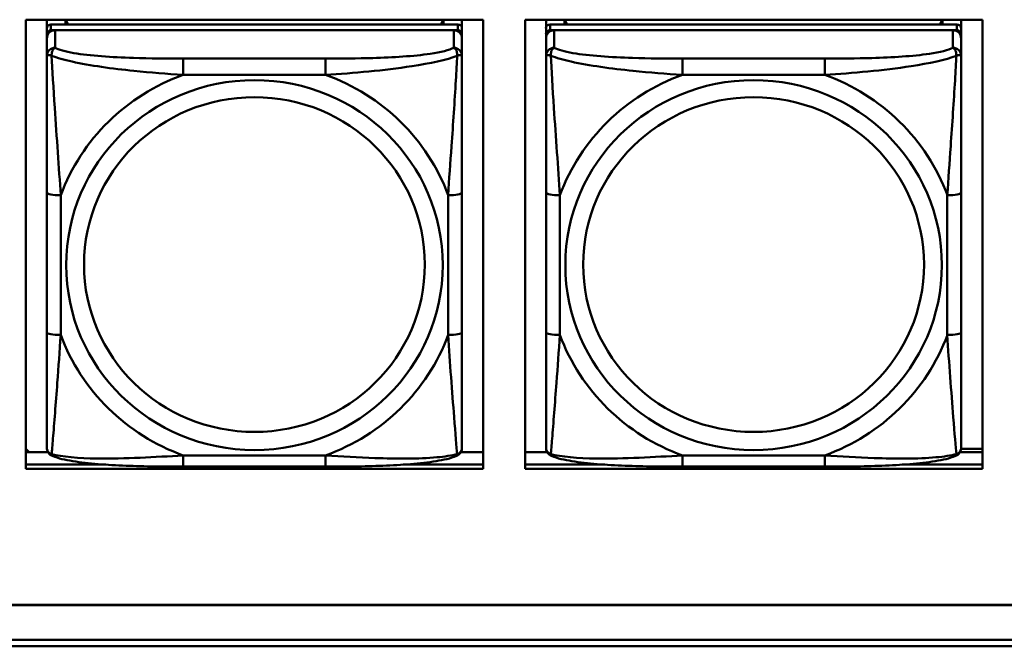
# Model space of a CAD drawing. Header units: inches. Extents: x 0.8 to 72.9, y -5.1 to 48.7.
# Tile 103 of 237: x 41.7 to 43.1, y 13.7 to 14.6. Entities that reach past the tile are written whole.
import ezdxf

# ---------------------------------------------------------------- set-up
doc = ezdxf.new("R2010")
doc.units = ezdxf.units.IN
doc.header["$MEASUREMENT"] = 0
doc.layers.add('Visible Edges(ROSSANSI)', color=7, linetype='Continuous', lineweight=50)
doc.layers.add('Visible Tangent Edges(ROSSANSI)', color=7, linetype='Continuous', lineweight=50)

msp = doc.modelspace()

# ---------------------------------------------------------------- linework, layer by layer
at = {"layer": 'Visible Edges(ROSSANSI)'}
for p, q in [((41.7417, 13.9412), (41.7417, 14.5799)), ((41.7417, 14.5799), (42.3923, 14.5799)), ((41.7715, 14.5674), (41.7715, 14.5799)), ((41.798, 14.5732), (41.798, 14.5799)), ((41.8018, 14.5732), (41.7985, 14.5799)), ((42.335, 14.5799), (42.3317, 14.5732)), ((42.3355, 14.5799), (42.3355, 14.5732)), ((42.362, 14.5799), (42.362, 14.5674)), ((42.3923, 14.5799), (42.3923, 13.9412)), ((42.4517, 13.9412), (42.4517, 14.5799)), ((42.4517, 14.5799), (43.1023, 14.5799)), ((42.4815, 14.5674), (42.4815, 14.5799)), ((42.508, 14.5732), (42.508, 14.5799)), ((42.5118, 14.5732), (42.5085, 14.5799)), ((43.045, 14.5799), (43.0417, 14.5732)), ((43.0455, 14.5799), (43.0455, 14.5732)), ((43.072, 14.5799), (43.072, 14.5674)), ((43.1023, 14.5799), (43.1023, 13.9412)), ((41.7715, 14.5674), (41.7715, 14.5592)), ((42.3561, 14.5732), (41.7774, 14.5732)), ((42.362, 14.5592), (42.362, 14.5674)), ((42.4815, 14.5674), (42.4815, 14.5592)), ((43.0661, 14.5732), (42.4874, 14.5732)), ((43.072, 14.5592), (43.072, 14.5674)), ((41.7715, 14.5534), (41.7715, 14.5592)), ((41.7715, 14.5534), (41.7715, 14.5285)), ((41.7774, 14.565), (42.3561, 14.565)), ((42.3502, 14.565), (41.7833, 14.565)), ((42.362, 14.5592), (42.362, 14.5534)), ((42.362, 14.5285), (42.362, 14.5534)), ((42.4815, 14.5534), (42.4815, 14.5592)), ((42.4815, 14.5534), (42.4815, 14.5285)), ((42.4874, 14.565), (43.0661, 14.565)), ((43.0602, 14.565), (42.4933, 14.565)), ((43.072, 14.5592), (43.072, 14.5534)), ((43.072, 14.5285), (43.072, 14.5534)), ((41.7715, 14.3341), (41.7715, 14.1354)), ((42.362, 14.1354), (42.362, 14.3341)), ((42.4815, 14.3341), (42.4815, 14.1354)), ((43.072, 14.1354), (43.072, 14.3341)), ((41.7465, 13.9649), (41.7417, 13.9696)), ((41.7417, 13.9649), (41.7733, 13.9649)), ((42.3602, 13.9649), (42.3923, 13.9649)), ((42.4517, 13.9649), (42.4833, 13.9649)), ((43.0702, 13.9649), (43.1023, 13.9649)), ((43.0719, 13.9697), (43.1023, 13.9697)), ((41.7417, 13.9473), (41.8554, 13.9473)), ((41.8554, 13.9473), (41.7417, 13.9473)), ((42.3923, 13.9412), (41.7417, 13.9412)), ((42.1679, 13.9445), (41.9656, 13.9445)), ((42.2781, 13.9473), (42.3923, 13.9473)), ((42.3923, 13.9473), (42.2781, 13.9473)), ((42.4517, 13.9473), (42.5654, 13.9473)), ((42.5654, 13.9473), (42.4517, 13.9473)), ((43.1023, 13.9412), (42.4517, 13.9412)), ((42.8779, 13.9445), (42.6756, 13.9445)), ((42.9881, 13.9473), (43.1023, 13.9473)), ((43.1023, 13.9473), (42.9881, 13.9473)), ((35.8144, 13.7478), (53.1896, 13.7478)), ((53.1896, 13.7474), (35.8144, 13.7474)), ((35.8645, 13.6983), (53.2396, 13.6983)), ((53.2406, 13.689), (35.8645, 13.689))]:
    msp.add_line(p, q, dxfattribs=at)
for centre, major_axis, start_param, end_param in [((41.7774, 14.5674), (-0.00591, 0), 4.712389, 6.283185), ((42.3561, 14.5674), (0.00591, 0), 0, 1.570796), ((42.4874, 14.5674), (-0.00591, 0), 4.712389, 6.283185), ((43.0661, 14.5674), (0.00591, 0), 0, 1.570796), ((41.7774, 14.5592), (-0.00591, 0), 4.712389, 6.283185), ((41.7833, 14.5534), (-0.0118, 0), 4.712389, 6.283185), ((42.3502, 14.5534), (0.0118, 0), 0, 1.570796), ((42.3561, 14.5592), (0.00591, 0), 0, 1.570796), ((42.4874, 14.5592), (-0.00591, 0), 4.712389, 6.283185), ((42.4933, 14.5534), (-0.0118, 0), 4.712389, 6.283185), ((43.0602, 14.5534), (0.0118, 0), 0, 1.570796), ((43.0661, 14.5592), (0.00591, 0), 0, 1.570796)]:
    msp.add_ellipse(centre, major_axis=major_axis, ratio=0.981793, start_param=start_param, end_param=end_param, dxfattribs=at)
for points, knots in [([(41.7715, 14.5285), (41.7715, 14.5194), (41.7715, 14.5042), (41.7715, 14.487), (41.7715, 14.4606), (41.7715, 14.4303), (41.7715, 14.4009), (41.7715, 14.3784), (41.7715, 14.356), (41.7715, 14.3341)], [-0.7968224, -0.7968224, -0.7968224, -0.7968224, -0.6514613, -0.6514613, -0.6514613, -0.427691, -0.427691, -0.427691, -0.2569517, -0.2569517, -0.2569517, -0.2569517]), ([(42.362, 14.3341), (42.362, 14.3573), (42.362, 14.381), (42.362, 14.4047), (42.362, 14.4358), (42.362, 14.4681), (42.362, 14.4949), (42.362, 14.5088), (42.362, 14.5208), (42.362, 14.5285)], [0.2569537, 0.2569537, 0.2569537, 0.2569537, 0.4371919, 0.4371919, 0.4371919, 0.6739428, 0.6739428, 0.6739428, 0.7963818, 0.7963818, 0.7963818, 0.7963818]), ([(42.4815, 14.5285), (42.4815, 14.5194), (42.4815, 14.5042), (42.4815, 14.487), (42.4815, 14.4606), (42.4815, 14.4303), (42.4815, 14.4009), (42.4815, 14.3784), (42.4815, 14.356), (42.4815, 14.3341)], [-0.7968224, -0.7968224, -0.7968224, -0.7968224, -0.6514613, -0.6514613, -0.6514613, -0.427691, -0.427691, -0.427691, -0.2569517, -0.2569517, -0.2569517, -0.2569517]), ([(43.072, 14.3341), (43.072, 14.3573), (43.072, 14.381), (43.072, 14.4047), (43.072, 14.4358), (43.072, 14.4681), (43.072, 14.4949), (43.072, 14.5088), (43.072, 14.5208), (43.072, 14.5285)], [0.2569537, 0.2569537, 0.2569537, 0.2569537, 0.4371919, 0.4371919, 0.4371919, 0.6739428, 0.6739428, 0.6739428, 0.7963818, 0.7963818, 0.7963818, 0.7963818]), ([(41.7715, 14.1354), (41.7715, 14.1122), (41.7715, 14.0888), (41.7715, 14.0666), (41.7715, 14.0375), (41.7715, 14.0092), (41.7715, 13.9903), (41.7715, 13.9806), (41.7715, 13.9737), (41.7715, 13.9719)], [0.2569537, 0.2569537, 0.2569537, 0.2569537, 0.4371919, 0.4371919, 0.4371919, 0.6739428, 0.6739428, 0.6739428, 0.7963818, 0.7963818, 0.7963818, 0.7963818]), ([(42.362, 13.9719), (42.362, 13.9741), (42.362, 13.9833), (42.362, 13.996), (42.362, 14.0156), (42.362, 14.0425), (42.362, 14.0702), (42.362, 14.0914), (42.362, 14.1134), (42.362, 14.1354)], [-0.7968224, -0.7968224, -0.7968224, -0.7968224, -0.6514613, -0.6514613, -0.6514613, -0.427691, -0.427691, -0.427691, -0.2569517, -0.2569517, -0.2569517, -0.2569517]), ([(42.4815, 14.1354), (42.4815, 14.1122), (42.4815, 14.0888), (42.4815, 14.0666), (42.4815, 14.0375), (42.4815, 14.0092), (42.4815, 13.9903), (42.4815, 13.9806), (42.4815, 13.9737), (42.4815, 13.9719)], [0.2569537, 0.2569537, 0.2569537, 0.2569537, 0.4371919, 0.4371919, 0.4371919, 0.6739428, 0.6739428, 0.6739428, 0.7963818, 0.7963818, 0.7963818, 0.7963818]), ([(43.072, 13.9719), (43.072, 13.9741), (43.072, 13.9833), (43.072, 13.996), (43.072, 14.0156), (43.072, 14.0425), (43.072, 14.0702), (43.072, 14.0914), (43.072, 14.1134), (43.072, 14.1354)], [-0.7968224, -0.7968224, -0.7968224, -0.7968224, -0.6514613, -0.6514613, -0.6514613, -0.427691, -0.427691, -0.427691, -0.2569517, -0.2569517, -0.2569517, -0.2569517]), ([(41.7795, 13.9596), (41.7785, 13.96), (41.7774, 13.9607), (41.7754, 13.9622), (41.7745, 13.9632), (41.7732, 13.9651), (41.7727, 13.9661), (41.772, 13.968), (41.7718, 13.9689), (41.7715, 13.9705), (41.7715, 13.9712), (41.7715, 13.9719)], [0.02510739, 0.02510739, 0.02510739, 0.02510739, 0.03073999, 0.03073999, 0.03637259, 0.03637259, 0.0420052, 0.0420052, 0.0476378, 0.0476378, 0.0532704, 0.0532704, 0.0532704, 0.0532704]), ([(42.354, 13.9596), (42.3551, 13.96), (42.3561, 13.9607), (42.3581, 13.9622), (42.359, 13.9632), (42.3603, 13.9651), (42.3608, 13.9661), (42.3615, 13.968), (42.3617, 13.9689), (42.362, 13.9705), (42.362, 13.9712), (42.362, 13.9719)], [0.02510739, 0.02510739, 0.02510739, 0.02510739, 0.03073999, 0.03073999, 0.03637259, 0.03637259, 0.0420052, 0.0420052, 0.0476378, 0.0476378, 0.0532704, 0.0532704, 0.0532704, 0.0532704]), ([(42.4895, 13.9596), (42.4885, 13.96), (42.4874, 13.9607), (42.4854, 13.9622), (42.4845, 13.9632), (42.4832, 13.9651), (42.4827, 13.9661), (42.482, 13.968), (42.4818, 13.9689), (42.4815, 13.9705), (42.4815, 13.9712), (42.4815, 13.9719)], [0.02510739, 0.02510739, 0.02510739, 0.02510739, 0.03073999, 0.03073999, 0.03637259, 0.03637259, 0.0420052, 0.0420052, 0.0476378, 0.0476378, 0.0532704, 0.0532704, 0.0532704, 0.0532704]), ([(43.064, 13.9596), (43.0651, 13.96), (43.0661, 13.9607), (43.0681, 13.9622), (43.069, 13.9632), (43.0703, 13.9651), (43.0708, 13.9661), (43.0715, 13.968), (43.0717, 13.9689), (43.072, 13.9705), (43.072, 13.9712), (43.072, 13.9719)], [0.02510739, 0.02510739, 0.02510739, 0.02510739, 0.03073999, 0.03073999, 0.03637259, 0.03637259, 0.0420052, 0.0420052, 0.0476378, 0.0476378, 0.0532704, 0.0532704, 0.0532704, 0.0532704]), ([(41.9656, 13.9445), (41.9521, 13.9445), (41.9384, 13.9445), (41.9111, 13.9449), (41.8975, 13.9452), (41.8707, 13.9463), (41.8573, 13.947), (41.8317, 13.9491), (41.8195, 13.9505), (41.7974, 13.9541), (41.788, 13.9561), (41.7795, 13.9596)], [0.2569517, 0.2569517, 0.2569517, 0.2569517, 0.3597049, 0.3597049, 0.4624581, 0.4624581, 0.5652112, 0.5652112, 0.6679644, 0.6679644, 0.7707176, 0.7707176, 0.7707176, 0.7707176]), ([(42.354, 13.9596), (42.3455, 13.9561), (42.3361, 13.9541), (42.314, 13.9505), (42.3018, 13.9491), (42.2761, 13.947), (42.2628, 13.9463), (42.236, 13.9452), (42.2224, 13.9449), (42.1951, 13.9445), (42.1814, 13.9445), (42.1679, 13.9445)], [-0.7703505, -0.7703505, -0.7703505, -0.7703505, -0.6676711, -0.6676711, -0.5649918, -0.5649918, -0.4623124, -0.4623124, -0.3596331, -0.3596331, -0.2569537, -0.2569537, -0.2569537, -0.2569537]), ([(42.6756, 13.9445), (42.6621, 13.9445), (42.6484, 13.9445), (42.6211, 13.9449), (42.6075, 13.9452), (42.5807, 13.9463), (42.5673, 13.947), (42.5417, 13.9491), (42.5295, 13.9505), (42.5074, 13.9541), (42.498, 13.9561), (42.4895, 13.9596)], [0.2569517, 0.2569517, 0.2569517, 0.2569517, 0.3597049, 0.3597049, 0.4624581, 0.4624581, 0.5652112, 0.5652112, 0.6679644, 0.6679644, 0.7707176, 0.7707176, 0.7707176, 0.7707176]), ([(43.064, 13.9596), (43.0555, 13.9561), (43.0461, 13.9541), (43.024, 13.9505), (43.0118, 13.9491), (42.9861, 13.947), (42.9728, 13.9463), (42.946, 13.9452), (42.9324, 13.9449), (42.9051, 13.9445), (42.8914, 13.9445), (42.8779, 13.9445)], [-0.7703505, -0.7703505, -0.7703505, -0.7703505, -0.6676711, -0.6676711, -0.5649918, -0.5649918, -0.4623124, -0.4623124, -0.3596331, -0.3596331, -0.2569537, -0.2569537, -0.2569537, -0.2569537])]:
    msp.add_open_spline(points, degree=3, knots=knots, dxfattribs=at)
at = {"layer": 'Visible Tangent Edges(ROSSANSI)'}
for p, q in [((41.7774, 14.565), (41.7774, 14.5732)), ((42.3561, 14.5732), (42.3561, 14.565)), ((42.4874, 14.565), (42.4874, 14.5732)), ((43.0661, 14.5732), (43.0661, 14.565)), ((41.7833, 14.5401), (41.7833, 14.565)), ((42.3502, 14.565), (42.3502, 14.5401)), ((42.4933, 14.5401), (42.4933, 14.565)), ((43.0602, 14.565), (43.0602, 14.5401)), ((41.9656, 14.5246), (41.9656, 14.5016)), ((42.1679, 14.5246), (41.9656, 14.5246)), ((42.1679, 14.5246), (42.1679, 14.5016)), ((42.6756, 14.5246), (42.6756, 14.5016)), ((42.8779, 14.5246), (42.6756, 14.5246)), ((42.8779, 14.5246), (42.8779, 14.5016)), ((41.9656, 14.5016), (42.1679, 14.5016)), ((42.6756, 14.5016), (42.8779, 14.5016)), ((41.7912, 14.1317), (41.7912, 14.3303)), ((42.3423, 14.3303), (42.3423, 14.1317)), ((42.5012, 14.1317), (42.5012, 14.3303)), ((43.0523, 14.3303), (43.0523, 14.1317)), ((42.1679, 13.9604), (41.9656, 13.9604)), ((41.9656, 13.9445), (41.9656, 13.9604)), ((42.1679, 13.9445), (42.1679, 13.9604)), ((42.8779, 13.9604), (42.6756, 13.9604)), ((42.6756, 13.9445), (42.6756, 13.9604)), ((42.8779, 13.9445), (42.8779, 13.9604))]:
    msp.add_line(p, q, dxfattribs=at)
for centre, major_axis, ratio, start_param, end_param in [((41.7833, 14.5285), (-0.0118, 0), 0.981793, 4.712389, 6.283185), ((42.3502, 14.5285), (0.0118, 0), 0.981793, 0, 1.570796), ((42.4933, 14.5285), (-0.0118, 0), 0.981793, 4.712389, 6.283185), ((43.0602, 14.5285), (0.0118, 0), 0.981793, 0, 1.570796), ((42.0668, 14.231), (-0.2936, 0), 0.981793, 5.064156, 5.931419), ((42.0668, 14.231), (0.2936, 0), 0.981793, 0.351767, 1.21903), ((42.7768, 14.231), (-0.2936, 0), 0.981793, 5.064156, 5.931419), ((42.7768, 14.231), (0.2936, 0), 0.981793, 0.351767, 1.21903), ((41.7912, 14.3341), (-0.0197, 0), 0.189952, 0, 1.570796), ((42.3423, 14.3341), (0.0197, 0), 0.189952, 4.712389, 6.283185), ((42.5012, 14.3341), (-0.0197, 0), 0.189952, 0, 1.570796), ((43.0523, 14.3341), (0.0197, 0), 0.189952, 4.712389, 6.283185), ((41.7912, 14.1354), (-0.0197, 0), 0.189952, 0, 1.570796), ((42.0668, 14.231), (-0.2936, 0), 0.981793, 0.351767, 1.21903), ((42.0668, 14.231), (0.2936, 0), 0.981793, 5.064156, 5.931419), ((42.3423, 14.1354), (0.0197, 0), 0.189952, 4.712389, 6.283185), ((42.5012, 14.1354), (-0.0197, 0), 0.189952, 0, 1.570796), ((42.7768, 14.231), (-0.2936, 0), 0.981793, 0.351767, 1.21903), ((42.7768, 14.231), (0.2936, 0), 0.981793, 5.064156, 5.931419), ((43.0523, 14.1354), (0.0197, 0), 0.189952, 4.712389, 6.283185)]:
    msp.add_ellipse(centre, major_axis=major_axis, ratio=ratio, start_param=start_param, end_param=end_param, dxfattribs=at)
for centre, major_axis in [((42.0668, 14.231), (-0.2678, 0)), ((42.7768, 14.231), (-0.2678, 0)), ((42.0668, 14.2318), (-0.2424, 0)), ((42.7768, 14.2318), (-0.2424, 0))]:
    msp.add_ellipse(centre, major_axis=major_axis, ratio=0.981793, dxfattribs=at)
for points, knots in [([(41.7783, 14.5286), (41.7783, 14.5297), (41.7784, 14.5307), (41.7786, 14.5327), (41.7788, 14.5337), (41.7792, 14.5352), (41.7794, 14.5357), (41.7798, 14.5364), (41.7799, 14.5366), (41.7802, 14.5372), (41.7804, 14.5375), (41.781, 14.5383), (41.7814, 14.5387), (41.7822, 14.5395), (41.7828, 14.5398), (41.7833, 14.5401)], [-0.00023197, -0.00023197, -0.00023197, -0.00023197, 0.00913095, 0.00913095, 0.01983142, 0.01983142, 0.02651922, 0.02651922, 0.02986312, 0.02986312, 0.03521335, 0.03521335, 0.04377373, 0.04377373, 0.0532704, 0.0532704, 0.0532704, 0.0532704]), ([(41.9656, 14.5246), (41.9419, 14.5246), (41.918, 14.5248), (41.8946, 14.5256), (41.8639, 14.5265), (41.833, 14.5285), (41.8098, 14.5325), (41.7978, 14.5346), (41.7881, 14.5372), (41.7833, 14.5401)], [0.2569537, 0.2569537, 0.2569537, 0.2569537, 0.4371919, 0.4371919, 0.4371919, 0.6739428, 0.6739428, 0.6739428, 0.7963818, 0.7963818, 0.7963818, 0.7963818]), ([(42.3502, 14.5401), (42.3445, 14.5366), (42.332, 14.5336), (42.3168, 14.5314), (42.2933, 14.528), (42.2642, 14.5263), (42.2351, 14.5254), (42.213, 14.5248), (42.1903, 14.5246), (42.1679, 14.5246)], [-0.7968224, -0.7968224, -0.7968224, -0.7968224, -0.6514613, -0.6514613, -0.6514613, -0.427691, -0.427691, -0.427691, -0.2569517, -0.2569517, -0.2569517, -0.2569517]), ([(42.3502, 14.5401), (42.3507, 14.5398), (42.3513, 14.5395), (42.3521, 14.5387), (42.3525, 14.5383), (42.3531, 14.5375), (42.3533, 14.5372), (42.3536, 14.5366), (42.3537, 14.5364), (42.3541, 14.5357), (42.3543, 14.5352), (42.3547, 14.5337), (42.3549, 14.5327), (42.3551, 14.5307), (42.3552, 14.5297), (42.3552, 14.5286)], [-0.0532704, -0.0532704, -0.0532704, -0.0532704, -0.04377373, -0.04377373, -0.03521335, -0.03521335, -0.02986312, -0.02986312, -0.02651922, -0.02651922, -0.01983142, -0.01983142, -0.00913095, -0.00913095, 0.00023197, 0.00023197, 0.00023197, 0.00023197]), ([(42.4883, 14.5286), (42.4883, 14.5297), (42.4884, 14.5307), (42.4886, 14.5327), (42.4888, 14.5337), (42.4892, 14.5352), (42.4894, 14.5357), (42.4898, 14.5364), (42.4899, 14.5366), (42.4902, 14.5372), (42.4904, 14.5375), (42.491, 14.5383), (42.4914, 14.5387), (42.4922, 14.5395), (42.4928, 14.5398), (42.4933, 14.5401)], [-0.00023197, -0.00023197, -0.00023197, -0.00023197, 0.00913095, 0.00913095, 0.01983142, 0.01983142, 0.02651922, 0.02651922, 0.02986312, 0.02986312, 0.03521335, 0.03521335, 0.04377373, 0.04377373, 0.0532704, 0.0532704, 0.0532704, 0.0532704]), ([(42.6756, 14.5246), (42.6519, 14.5246), (42.628, 14.5248), (42.6046, 14.5256), (42.5739, 14.5265), (42.543, 14.5285), (42.5198, 14.5325), (42.5078, 14.5346), (42.4981, 14.5372), (42.4933, 14.5401)], [0.2569537, 0.2569537, 0.2569537, 0.2569537, 0.4371919, 0.4371919, 0.4371919, 0.6739428, 0.6739428, 0.6739428, 0.7963818, 0.7963818, 0.7963818, 0.7963818]), ([(43.0602, 14.5401), (43.0545, 14.5366), (43.042, 14.5336), (43.0268, 14.5314), (43.0033, 14.528), (42.9742, 14.5263), (42.9451, 14.5254), (42.923, 14.5248), (42.9003, 14.5246), (42.8779, 14.5246)], [-0.7968224, -0.7968224, -0.7968224, -0.7968224, -0.6514613, -0.6514613, -0.6514613, -0.427691, -0.427691, -0.427691, -0.2569517, -0.2569517, -0.2569517, -0.2569517]), ([(43.0602, 14.5401), (43.0607, 14.5398), (43.0613, 14.5395), (43.0621, 14.5387), (43.0625, 14.5383), (43.0631, 14.5375), (43.0633, 14.5372), (43.0636, 14.5366), (43.0637, 14.5364), (43.0641, 14.5357), (43.0643, 14.5352), (43.0647, 14.5337), (43.0649, 14.5327), (43.0651, 14.5307), (43.0652, 14.5297), (43.0652, 14.5286)], [-0.0532704, -0.0532704, -0.0532704, -0.0532704, -0.04377373, -0.04377373, -0.03521335, -0.03521335, -0.02986312, -0.02986312, -0.02651922, -0.02651922, -0.01983142, -0.01983142, -0.00913095, -0.00913095, 0.00023197, 0.00023197, 0.00023197, 0.00023197]), ([(41.7715, 14.5285), (41.7715, 14.5288), (41.7715, 14.529), (41.7718, 14.5293), (41.772, 14.5295), (41.7724, 14.5296), (41.7725, 14.5297), (41.7728, 14.5297), (41.773, 14.5297), (41.7734, 14.5297), (41.7737, 14.5297), (41.7746, 14.5296), (41.7753, 14.5295), (41.7767, 14.5291), (41.7775, 14.5289), (41.7783, 14.5286)], [-0.0532704, -0.0532704, -0.0532704, -0.0532704, -0.04377373, -0.04377373, -0.03521335, -0.03521335, -0.02986312, -0.02986312, -0.02651922, -0.02651922, -0.01983142, -0.01983142, -0.00913095, -0.00913095, 0.00023197, 0.00023197, 0.00023197, 0.00023197]), ([(41.7783, 14.5286), (41.786, 14.5257), (41.796, 14.5228), (41.833, 14.5146), (41.8647, 14.5103), (41.919, 14.5048), (41.9422, 14.5029), (41.9656, 14.5016)], [-0.7478145, -0.7478145, -0.7478145, -0.7478145, -0.6493253, -0.6493253, -0.427691, -0.427691, -0.2569537, -0.2569537, -0.2569537, -0.2569537]), ([(41.7912, 14.3303), (41.7888, 14.37), (41.7855, 14.4122), (41.7809, 14.4821), (41.7792, 14.5096), (41.7783, 14.5286)], [0.2569517, 0.2569517, 0.2569517, 0.2569517, 0.5559983, 0.5559983, 0.7482818, 0.7482818, 0.7482818, 0.7482818]), ([(42.1679, 14.5016), (42.2084, 14.5039), (42.2507, 14.5077), (42.3164, 14.5177), (42.3408, 14.5228), (42.3552, 14.5286)], [0.2569517, 0.2569517, 0.2569517, 0.2569517, 0.5559983, 0.5559983, 0.7482818, 0.7482818, 0.7482818, 0.7482818]), ([(42.3552, 14.5286), (42.3547, 14.5186), (42.354, 14.5066), (42.3516, 14.4644), (42.3493, 14.4313), (42.3454, 14.3763), (42.3437, 14.3532), (42.3423, 14.3303)], [-0.7478145, -0.7478145, -0.7478145, -0.7478145, -0.6493253, -0.6493253, -0.427691, -0.427691, -0.2569537, -0.2569537, -0.2569537, -0.2569537]), ([(42.3552, 14.5286), (42.356, 14.5289), (42.3568, 14.5291), (42.3582, 14.5295), (42.3589, 14.5296), (42.3598, 14.5297), (42.3601, 14.5297), (42.3605, 14.5297), (42.3607, 14.5297), (42.361, 14.5297), (42.3611, 14.5296), (42.3615, 14.5295), (42.3617, 14.5293), (42.362, 14.529), (42.362, 14.5288), (42.362, 14.5285)], [-0.00023197, -0.00023197, -0.00023197, -0.00023197, 0.00913095, 0.00913095, 0.01983142, 0.01983142, 0.02651922, 0.02651922, 0.02986312, 0.02986312, 0.03521335, 0.03521335, 0.04377373, 0.04377373, 0.0532704, 0.0532704, 0.0532704, 0.0532704]), ([(42.4815, 14.5285), (42.4815, 14.5288), (42.4815, 14.529), (42.4818, 14.5293), (42.482, 14.5295), (42.4824, 14.5296), (42.4825, 14.5297), (42.4828, 14.5297), (42.483, 14.5297), (42.4834, 14.5297), (42.4837, 14.5297), (42.4846, 14.5296), (42.4853, 14.5295), (42.4867, 14.5291), (42.4875, 14.5289), (42.4883, 14.5286)], [-0.0532704, -0.0532704, -0.0532704, -0.0532704, -0.04377373, -0.04377373, -0.03521335, -0.03521335, -0.02986312, -0.02986312, -0.02651922, -0.02651922, -0.01983142, -0.01983142, -0.00913095, -0.00913095, 0.00023197, 0.00023197, 0.00023197, 0.00023197]), ([(42.4883, 14.5286), (42.496, 14.5257), (42.506, 14.5228), (42.543, 14.5146), (42.5747, 14.5103), (42.629, 14.5048), (42.6522, 14.5029), (42.6756, 14.5016)], [-0.7478145, -0.7478145, -0.7478145, -0.7478145, -0.6493253, -0.6493253, -0.427691, -0.427691, -0.2569537, -0.2569537, -0.2569537, -0.2569537]), ([(42.5012, 14.3303), (42.4988, 14.37), (42.4955, 14.4122), (42.4909, 14.4821), (42.4892, 14.5096), (42.4883, 14.5286)], [0.2569517, 0.2569517, 0.2569517, 0.2569517, 0.5559983, 0.5559983, 0.7482818, 0.7482818, 0.7482818, 0.7482818]), ([(42.8779, 14.5016), (42.9184, 14.5039), (42.9607, 14.5077), (43.0264, 14.5177), (43.0508, 14.5228), (43.0652, 14.5286)], [0.2569517, 0.2569517, 0.2569517, 0.2569517, 0.5559983, 0.5559983, 0.7482818, 0.7482818, 0.7482818, 0.7482818]), ([(43.0652, 14.5286), (43.0647, 14.5186), (43.064, 14.5066), (43.0616, 14.4644), (43.0593, 14.4313), (43.0554, 14.3763), (43.0537, 14.3532), (43.0523, 14.3303)], [-0.7478145, -0.7478145, -0.7478145, -0.7478145, -0.6493253, -0.6493253, -0.427691, -0.427691, -0.2569537, -0.2569537, -0.2569537, -0.2569537]), ([(43.0652, 14.5286), (43.066, 14.5289), (43.0668, 14.5291), (43.0682, 14.5295), (43.0689, 14.5296), (43.0698, 14.5297), (43.0701, 14.5297), (43.0705, 14.5297), (43.0707, 14.5297), (43.071, 14.5297), (43.0711, 14.5296), (43.0715, 14.5295), (43.0717, 14.5293), (43.072, 14.529), (43.072, 14.5288), (43.072, 14.5285)], [-0.00023197, -0.00023197, -0.00023197, -0.00023197, 0.00913095, 0.00913095, 0.01983142, 0.01983142, 0.02651922, 0.02651922, 0.02986312, 0.02986312, 0.03521335, 0.03521335, 0.04377373, 0.04377373, 0.0532704, 0.0532704, 0.0532704, 0.0532704]), ([(41.7783, 13.9623), (41.7788, 13.9673), (41.7795, 13.9749), (41.7819, 14.0055), (41.7842, 14.0346), (41.7881, 14.0861), (41.7898, 14.1087), (41.7912, 14.1317)], [-0.7478145, -0.7478145, -0.7478145, -0.7478145, -0.6493253, -0.6493253, -0.427691, -0.427691, -0.2569537, -0.2569537, -0.2569537, -0.2569537]), ([(42.3423, 14.1317), (42.3447, 14.0919), (42.348, 14.0509), (42.3526, 13.9919), (42.3543, 13.9715), (42.3552, 13.9623)], [0.2569517, 0.2569517, 0.2569517, 0.2569517, 0.5559983, 0.5559983, 0.7482818, 0.7482818, 0.7482818, 0.7482818]), ([(42.4883, 13.9623), (42.4888, 13.9673), (42.4895, 13.9749), (42.4919, 14.0055), (42.4942, 14.0346), (42.4981, 14.0861), (42.4998, 14.1087), (42.5012, 14.1317)], [-0.7478145, -0.7478145, -0.7478145, -0.7478145, -0.6493253, -0.6493253, -0.427691, -0.427691, -0.2569537, -0.2569537, -0.2569537, -0.2569537]), ([(43.0523, 14.1317), (43.0547, 14.0919), (43.058, 14.0509), (43.0626, 13.9919), (43.0643, 13.9715), (43.0652, 13.9623)], [0.2569517, 0.2569517, 0.2569517, 0.2569517, 0.5559983, 0.5559983, 0.7482818, 0.7482818, 0.7482818, 0.7482818]), ([(41.7783, 13.9623), (41.7775, 13.9625), (41.7767, 13.9628), (41.7753, 13.9637), (41.7746, 13.9642), (41.7737, 13.9652), (41.7734, 13.9656), (41.773, 13.9662), (41.7728, 13.9664), (41.7725, 13.967), (41.7724, 13.9673), (41.772, 13.9683), (41.7718, 13.9689), (41.7715, 13.9703), (41.7715, 13.9711), (41.7715, 13.9719)], [-0.00023197, -0.00023197, -0.00023197, -0.00023197, 0.00913095, 0.00913095, 0.01983142, 0.01983142, 0.02651922, 0.02651922, 0.02986312, 0.02986312, 0.03521335, 0.03521335, 0.04377373, 0.04377373, 0.0532704, 0.0532704, 0.0532704, 0.0532704]), ([(42.362, 13.9719), (42.362, 13.9711), (42.362, 13.9703), (42.3617, 13.9689), (42.3615, 13.9683), (42.3611, 13.9673), (42.361, 13.967), (42.3607, 13.9664), (42.3605, 13.9662), (42.3601, 13.9656), (42.3598, 13.9652), (42.3589, 13.9642), (42.3582, 13.9637), (42.3568, 13.9628), (42.356, 13.9625), (42.3552, 13.9623)], [-0.0532704, -0.0532704, -0.0532704, -0.0532704, -0.04377373, -0.04377373, -0.03521335, -0.03521335, -0.02986312, -0.02986312, -0.02651922, -0.02651922, -0.01983142, -0.01983142, -0.00913095, -0.00913095, 0.00023197, 0.00023197, 0.00023197, 0.00023197]), ([(42.4883, 13.9623), (42.4875, 13.9625), (42.4867, 13.9628), (42.4853, 13.9637), (42.4846, 13.9642), (42.4837, 13.9652), (42.4834, 13.9656), (42.483, 13.9662), (42.4828, 13.9664), (42.4825, 13.967), (42.4824, 13.9673), (42.482, 13.9683), (42.4818, 13.9689), (42.4815, 13.9703), (42.4815, 13.9711), (42.4815, 13.9719)], [-0.00023197, -0.00023197, -0.00023197, -0.00023197, 0.00913095, 0.00913095, 0.01983142, 0.01983142, 0.02651922, 0.02651922, 0.02986312, 0.02986312, 0.03521335, 0.03521335, 0.04377373, 0.04377373, 0.0532704, 0.0532704, 0.0532704, 0.0532704]), ([(43.072, 13.9719), (43.072, 13.9711), (43.072, 13.9703), (43.0717, 13.9689), (43.0715, 13.9683), (43.0711, 13.9673), (43.071, 13.967), (43.0707, 13.9664), (43.0705, 13.9662), (43.0701, 13.9656), (43.0698, 13.9652), (43.0689, 13.9642), (43.0682, 13.9637), (43.0668, 13.9628), (43.066, 13.9625), (43.0652, 13.9623)], [-0.0532704, -0.0532704, -0.0532704, -0.0532704, -0.04377373, -0.04377373, -0.03521335, -0.03521335, -0.02986312, -0.02986312, -0.02651922, -0.02651922, -0.01983142, -0.01983142, -0.00913095, -0.00913095, 0.00023197, 0.00023197, 0.00023197, 0.00023197]), ([(41.7795, 13.9596), (41.7793, 13.9597), (41.7792, 13.9598), (41.7788, 13.9601), (41.7786, 13.9604), (41.7784, 13.9612), (41.7783, 13.9617), (41.7783, 13.9623)], [-0.02510739, -0.02510739, -0.02510739, -0.02510739, -0.01983142, -0.01983142, -0.00913095, -0.00913095, 0.00023197, 0.00023197, 0.00023197, 0.00023197]), ([(41.9656, 13.9604), (41.9251, 13.9581), (41.8828, 13.9554), (41.8171, 13.9564), (41.7927, 13.9583), (41.7783, 13.9623)], [0.2569517, 0.2569517, 0.2569517, 0.2569517, 0.5559983, 0.5559983, 0.7482818, 0.7482818, 0.7482818, 0.7482818]), ([(42.3552, 13.9623), (42.3475, 13.9603), (42.3375, 13.9587), (42.3005, 13.9554), (42.2688, 13.9556), (42.2145, 13.9576), (42.1913, 13.959), (42.1679, 13.9604)], [-0.7478145, -0.7478145, -0.7478145, -0.7478145, -0.6493253, -0.6493253, -0.427691, -0.427691, -0.2569537, -0.2569537, -0.2569537, -0.2569537]), ([(42.3552, 13.9623), (42.3552, 13.9617), (42.3551, 13.9612), (42.3549, 13.9604), (42.3547, 13.9601), (42.3543, 13.9598), (42.3542, 13.9597), (42.354, 13.9596)], [-0.00023197, -0.00023197, -0.00023197, -0.00023197, 0.00913095, 0.00913095, 0.01983142, 0.01983142, 0.02510739, 0.02510739, 0.02510739, 0.02510739]), ([(42.4895, 13.9596), (42.4893, 13.9597), (42.4892, 13.9598), (42.4888, 13.9601), (42.4886, 13.9604), (42.4884, 13.9612), (42.4883, 13.9617), (42.4883, 13.9623)], [-0.02510739, -0.02510739, -0.02510739, -0.02510739, -0.01983142, -0.01983142, -0.00913095, -0.00913095, 0.00023197, 0.00023197, 0.00023197, 0.00023197]), ([(42.6756, 13.9604), (42.6351, 13.9581), (42.5928, 13.9554), (42.5271, 13.9564), (42.5027, 13.9583), (42.4883, 13.9623)], [0.2569517, 0.2569517, 0.2569517, 0.2569517, 0.5559983, 0.5559983, 0.7482818, 0.7482818, 0.7482818, 0.7482818]), ([(43.0652, 13.9623), (43.0575, 13.9603), (43.0475, 13.9587), (43.0105, 13.9554), (42.9788, 13.9556), (42.9245, 13.9576), (42.9013, 13.959), (42.8779, 13.9604)], [-0.7478145, -0.7478145, -0.7478145, -0.7478145, -0.6493253, -0.6493253, -0.427691, -0.427691, -0.2569537, -0.2569537, -0.2569537, -0.2569537]), ([(43.0652, 13.9623), (43.0652, 13.9617), (43.0651, 13.9612), (43.0649, 13.9604), (43.0647, 13.9601), (43.0643, 13.9598), (43.0642, 13.9597), (43.064, 13.9596)], [-0.00023197, -0.00023197, -0.00023197, -0.00023197, 0.00913095, 0.00913095, 0.01983142, 0.01983142, 0.02510739, 0.02510739, 0.02510739, 0.02510739])]:
    msp.add_open_spline(points, degree=3, knots=knots, dxfattribs=at)

doc.saveas('drawing.dxf')
